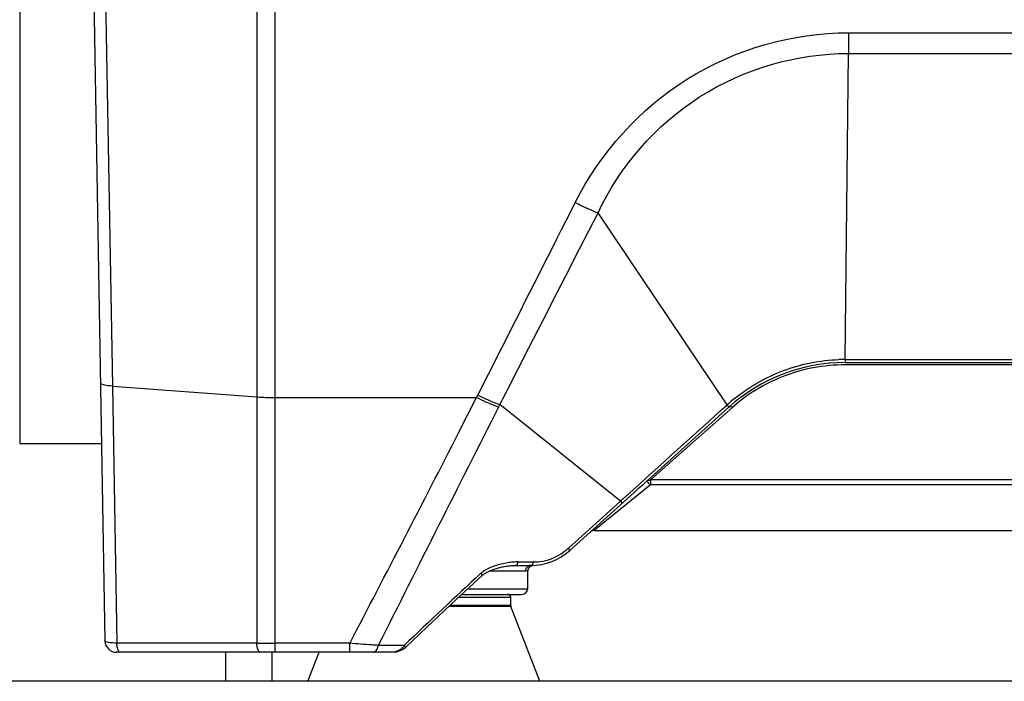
# Model space of a CAD drawing. Header units: millimetres. Extents: x 0 to 4000, y 0 to 3000.
# Tile 39 of 119: x 713 to 883, y 1534 to 1648. Entities that reach past the tile are written whole.
import ezdxf

# ---------------------------------------------------------------- set-up
doc = ezdxf.new("R2010")
doc.units = ezdxf.units.MM
doc.header["$LTSCALE"] = 219.99956
doc.layers.get('0').update_dxf_attribs({"linetype": 'CONTINUOUS'})
doc.layers.add('SUPERFICI', color=7, linetype='CONTINUOUS')

msp = doc.modelspace()

# ---------------------------------------------------------------- linework, layer by layer
at = {"color": 7, "linetype": 'CONTINUOUS'}
for p, q in [((725.16, 1691.78), (727.8, 1540.75)), ((713.1, 1666.78), (713.1, 1574.78)), ((855.56, 1588.78), (910.53, 1588.78)), ((808.03, 1556.35), (835.49, 1581.07)), ((713.1, 1574.78), (727.21, 1574.78)), ((821.29, 1568.29), (821.36, 1568.34)), ((812.22, 1559.78), (953.87, 1559.78)), ((798.71, 1553.78), (801.48, 1553.78)), ((801.28, 1553.63), (801.77, 1553.79)), ((801.48, 1553.78), (801.6, 1553.78)), ((789.42, 1548.78), (799.76, 1548.78)), ((797.84, 1546.87), (797.84, 1548.28)), ((802.84, 1533.78), (797.87, 1546.69)), ((777.03, 1538.78), (729.8, 1538.78)), ((748.66, 1533.78), (748.66, 1538.78)), ((756.66, 1533.78), (756.66, 1538.78)), ((762.84, 1533.78), (764.76, 1538.78)), ((1778.66, 1533.78), (588.66, 1533.78))]:
    msp.add_line(p, q, dxfattribs=at)
at = {"color": 9, "linetype": 'CONTINUOUS'}
for p, q in [((727.21, 1691.78), (729.07, 1584.71)), ((754, 1691.78), (754, 1540.36)), ((757.18, 1538.78), (757.18, 1691.78)), ((856.17, 1645.68), (856.17, 1642.11)), ((856.17, 1645.68), (909.93, 1645.68)), ((855.57, 1589.31), (856.17, 1642.11)), ((856.17, 1642.11), (909.93, 1642.11)), ((835.22, 1581.48), (812.92, 1614.58)), ((855.57, 1589.31), (899.82, 1589.31)), ((910.53, 1588.38), (855.56, 1588.38)), ((729.07, 1584.71), (729.85, 1540.36)), ((729.07, 1584.71), (754, 1582.84)), ((757.18, 1582.73), (791.96, 1582.73)), ((788.84, 1576.65), (791.96, 1582.73)), ((791.96, 1582.73), (792.17, 1583.15)), ((795.74, 1581.09), (795.96, 1581.51)), ((816.77, 1564.83), (795.96, 1581.51)), ((836.16, 1581.07), (821.96, 1568.51)), ((834.23, 1580.6), (835.22, 1581.48)), ((834.23, 1580.6), (835.16, 1581.44)), ((835.16, 1581.44), (835.22, 1581.48)), ((821.96, 1567.67), (812.22, 1559.78)), ((944.14, 1568.51), (821.96, 1568.51)), ((821.96, 1568.51), (821.96, 1567.67)), ((944.14, 1567.67), (821.96, 1567.67)), ((807.73, 1556.68), (816.77, 1564.83)), ((816.77, 1564.83), (817.07, 1564.49)), ((807.73, 1556.68), (808.03, 1556.35)), ((799.09, 1554.37), (801.72, 1554.37)), ((800.36, 1552.8), (794.15, 1552.8)), ((790.48, 1549.76), (800.77, 1549.76)), ((797.84, 1546.87), (787.37, 1546.87)), ((788.88, 1548.28), (797.84, 1548.28)), ((797.87, 1546.69), (787.18, 1546.69)), ((754, 1540.36), (729.85, 1540.36)), ((770.06, 1540.33), (757.18, 1540.33)), ((770.06, 1538.78), (770.06, 1540.33)), ((779.46, 1539.95), (774.98, 1539.97))]:
    msp.add_line(p, q, dxfattribs=at)
at = {"color": 7, "linetype": 'CONTINUOUS'}
for points in [[(792.98, 1552.08), (793.1, 1552.17), (793.22, 1552.27), (793.34, 1552.35), (793.47, 1552.43), (793.6, 1552.51), (793.74, 1552.59), (793.88, 1552.67), (794.03, 1552.74), (794.18, 1552.81), (794.34, 1552.88), (794.5, 1552.95), (794.67, 1553.01), (794.83, 1553.08), (795.01, 1553.14), (795.18, 1553.2), (795.37, 1553.25), (795.55, 1553.31), (795.74, 1553.36), (795.94, 1553.41), (796.13, 1553.46), (796.34, 1553.51), (796.55, 1553.55), (796.76, 1553.59), (796.97, 1553.63), (797.2, 1553.66), (797.42, 1553.69), (797.65, 1553.72), (797.88, 1553.74), (798.11, 1553.76), (798.35, 1553.77), (798.59, 1553.78), (798.71, 1553.78)], [(800.82, 1552.81), (800.93, 1553.25), (801.28, 1553.63)], [(779.74, 1539.65), (783.37, 1543.11), (788.44, 1547.87), (792.99, 1552.08)], [(777.03, 1538.78), (778.16, 1538.89), (779.16, 1539.24), (779.74, 1539.65)]]:
    msp.add_lwpolyline(points, dxfattribs=at)
at = {"color": 9, "linetype": 'CONTINUOUS'}
for centre, radius, start, end in [((855.57, 1558.94), 30.38, 89.9963, 92.0522), ((757.14, 1625.21), 42.48, 265.7706, 270.0531), ((855.63, 1558.88), 30.46, 128.9114, 132.0821), ((8139.95, -2153.27), 8239.1, 153.047671, 153.368031), ((-3909.16, 3983.27), 5278.55, 332.4317, 332.87556), ((857.9, 1522.67), 58.4, 129.4218, 131.0626), ((801.7, 1563.37), 9, 302.5413, 312.0553), ((799.33, 1541.16), 13.22, 97.5516, 107.3149), ((799.21, 1542.13), 12.24, 94.1782, 97.6175), ((799.1, 1543.72), 10.65, 90.0487, 94.1986), ((801.72, 1563.34), 8.97, 269.9674, 277.6624), ((757.14, 1752.11), 211.77, 269.153, 270.0114)]:
    msp.add_arc(centre, radius, start, end, dxfattribs=at)
at = {"color": 7, "linetype": 'CONTINUOUS'}
for centre, radius, start, end in [((855.56, 1558.78), 30, 90, 132), ((812.22, 1558.78), 1, 90, 132), ((801.34, 1563.78), 10, 270, 312), ((797.34, 1548.28), 0.5, 0, 90), ((799.77, 1549.78), 1, 270, 359), ((798.34, 1546.87), 0.5, 180, 201.0375), ((729.8, 1540.78), 2, 181, 270)]:
    msp.add_arc(centre, radius, start, end, dxfattribs=at)
at = {"color": 9, "linetype": 'CONTINUOUS'}
for points, knots in [([(808.98, 1616.39), (813.31, 1624.96), (826.88, 1640.12), (846.53, 1645.68), (856.17, 1645.68)], [0, 0, 0, 0, 0.498872, 1, 1, 1, 1]), ([(812.92, 1614.58), (816.64, 1622.63), (829.06, 1636.91), (847.24, 1642.1), (856.17, 1642.11)], [0, 0, 0, 0, 0.498268, 1, 1, 1, 1]), ([(792.17, 1583.15), (793.57, 1585.91), (799.17, 1596.99), (804.78, 1608.06), (808.98, 1616.39)], [0, 0, 0, 0, 0.249064, 1, 1, 1, 1]), ([(808.98, 1616.39), (809.32, 1616.22), (810.62, 1615.58), (811.93, 1614.99), (812.92, 1614.58)], [0, 0, 0, 0, 0.261509, 1, 1, 1, 1]), ([(795.96, 1581.51), (797.37, 1584.26), (803.02, 1595.28), (808.67, 1606.31), (812.92, 1614.58)], [0, 0, 0, 0, 0.249066, 1, 1, 1, 1]), ([(836.5, 1582.58), (839.02, 1584.61), (844.76, 1587.89), (851.24, 1589.18), (854.48, 1589.29)], [0, 0, 0, 0, 0.5, 1, 1, 1, 1]), ([(855.57, 1589.31), (855.57, 1589.18), (855.51, 1589.07), (855.61, 1588.78), (855.56, 1588.78)], [0, 0, 0, 0, 0.730681, 1, 1, 1, 1]), ([(855.56, 1588.38), (851.88, 1588.38), (844.78, 1587.04), (838.66, 1583.28), (836.16, 1581.07)], [0, 0, 0, 0, 0.524752, 1, 1, 1, 1]), ([(729.07, 1584.71), (728.57, 1584.74), (727.99, 1584.8), (727.03, 1585.07), (727.02, 1585.29)], [0, 0, 0, 0, 0.687561, 1, 1, 1, 1]), ([(791.96, 1582.73), (792.28, 1582.57), (793.53, 1581.98), (794.79, 1581.45), (795.74, 1581.09)], [0, 0, 0, 0, 0.261625, 1, 1, 1, 1]), ([(792.17, 1583.15), (792.5, 1582.99), (793.74, 1582.4), (795.01, 1581.87), (795.96, 1581.51)], [0, 0, 0, 0, 0.261632, 1, 1, 1, 1]), ([(835.22, 1581.48), (835.26, 1581.43), (835.33, 1581.31), (835.45, 1581.23), (835.47, 1581.11), (835.42, 1581.17), (835.4, 1581.19)], [0, 0, 0, 0, 0.384976, 0.805527, 0.841561, 1, 1, 1, 1]), ([(835.49, 1581.07), (835.56, 1581.14), (835.77, 1581.27), (836, 1581.11), (836.08, 1581.01)], [0, 0, 0, 0, 0.41204, 1, 1, 1, 1]), ([(821.29, 1568.29), (821.36, 1568.35), (821.63, 1567.93), (821.81, 1567.83), (821.96, 1567.67)], [0, 0, 0, 0, 0.291906, 1, 1, 1, 1]), ([(821.72, 1568.5), (821.75, 1568.5), (821.81, 1568.48), (821.87, 1568.45), (821.9, 1568.43)], [0, 0, 0, 0, 0.46555, 1, 1, 1, 1]), ([(798.71, 1553.78), (798.75, 1553.78), (798.99, 1553.89), (799.04, 1554.17), (799.08, 1554.37)], [0, 0, 0, 0, 0.1685, 1, 1, 1, 1]), ([(801.72, 1554.37), (801.7, 1554.29), (801.65, 1554.07), (801.5, 1553.78), (801.34, 1553.78)], [0, 0, 0, 0, 0.34685, 1, 1, 1, 1]), ([(792.99, 1552.08), (793.02, 1552.1), (792.8, 1552.23), (792.77, 1552.33), (792.7, 1552.41)], [0, 0, 0, 0, 0.265765, 1, 1, 1, 1]), ([(800.82, 1552.81), (800.82, 1552.77), (800.58, 1552.85), (800.48, 1552.8), (800.36, 1552.8)], [0, 0, 0, 0, 0.251009, 1, 1, 1, 1]), ([(729.85, 1540.36), (729.35, 1540.37), (728.67, 1540.43), (728.04, 1540.56), (727.8, 1540.68), (727.8, 1540.75)], [0, 0, 0, 0, 0.70135, 0.907032, 1, 1, 1, 1]), ([(754.64, 1538.78), (754.44, 1538.78), (754.09, 1539.45), (754.03, 1539.97), (754, 1540.36)], [0, 0, 0, 0, 0.342512, 1, 1, 1, 1]), ([(774.98, 1539.97), (774.59, 1540), (772.95, 1540.1), (771.31, 1540.23), (770.06, 1540.33)], [0, 0, 0, 0, 0.236402, 1, 1, 1, 1]), ([(774.15, 1538.78), (774.24, 1538.78), (774.74, 1538.98), (774.9, 1539.56), (774.98, 1539.97)], [0, 0, 0, 0, 0.178931, 1, 1, 1, 1]), ([(730.48, 1538.78), (730.43, 1538.78), (730.12, 1538.92), (730.04, 1539.29), (729.97, 1539.54)], [0, 0, 0, 0, 0.161242, 1, 1, 1, 1]), ([(779.74, 1539.65), (779.77, 1539.67), (779.56, 1539.78), (779.53, 1539.88), (779.46, 1539.95)], [0, 0, 0, 0, 0.265092, 1, 1, 1, 1])]:
    msp.add_open_spline(points, degree=3, knots=knots, dxfattribs=at)
for points in [[(816.77, 1564.83), (822.59, 1570.08), (828.42, 1575.34), (834.23, 1580.6)], [(821.35, 1568.34), (821.46, 1568.43), (821.59, 1568.51), (821.72, 1568.5)], [(802.92, 1554.45), (804.19, 1554.62), (805.46, 1555.08), (806.54, 1555.78)], [(795.39, 1553.78), (795.09, 1553.69), (794.78, 1553.58), (794.48, 1553.46)], [(800.86, 1553.65), (800.57, 1553.48), (800.37, 1553.13), (800.36, 1552.8)], [(801.34, 1553.78), (801.17, 1553.78), (801, 1553.73), (800.86, 1553.65)], [(792.7, 1552.41), (788.24, 1548.3), (783.82, 1544.16), (779.46, 1539.95)], [(794.48, 1553.46), (793.85, 1553.19), (793.21, 1552.87), (792.7, 1552.41)], [(729.97, 1539.54), (729.9, 1539.81), (729.86, 1540.08), (729.85, 1540.36)], [(779, 1539.43), (778.47, 1539), (777.72, 1538.78), (777.03, 1538.78)], [(779.46, 1539.95), (779.34, 1539.76), (779.18, 1539.58), (779, 1539.43)]]:
    msp.add_open_spline(points, degree=3, dxfattribs=at)
at = {"layer": 'SUPERFICI', "color": 7, "linetype": 'CONTINUOUS'}
msp.add_line((800.77, 1549.76), (800.82, 1552.81), dxfattribs=at)

doc.saveas('drawing.dxf')
